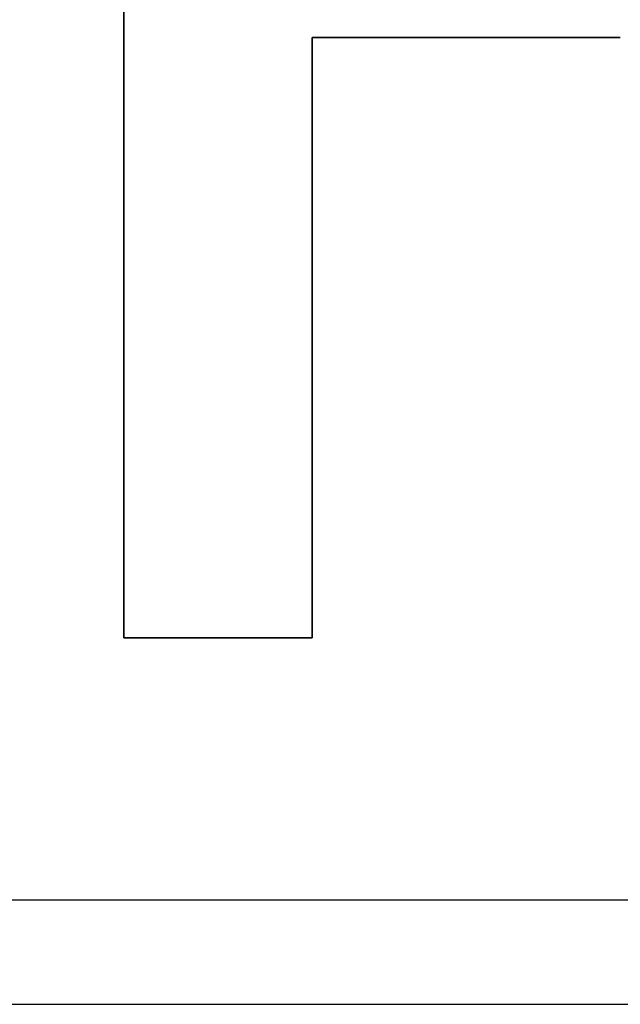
# Model space of a CAD drawing. Extents: x -1.48 to 1.48, y -1.03 to 1.03.
# Tile 65 of 90: x 0.7065 to 0.7468, y -0.646 to -0.58. Entities that reach past the tile are written whole.
import ezdxf

# ---------------------------------------------------------------- set-up
doc = ezdxf.new("R2010")
doc.units = 0
doc.layers.get('0').update_dxf_attribs({"linetype": 'CONTINUOUS'})

# ---------------------------------------------------------------- blocks, each defined once
blk = doc.blocks.new('*U1')
at = {"extrusion": (1, 0, 0)}
for p, q in [((0.713517, -0.621437, 0.154), (0.713517, -0.527437, 0.154)), ((0.713517, -0.527437, 0.1539), (0.713517, -0.621437, 0.1539)), ((0.713517, -0.621437, 0.154), (0.713517, -0.621437, 0.1539))]:
    blk.add_line(p, q, dxfattribs=at)
for p, q in [((0.713517, -0.527437, 0.1539), (0.713517, -0.621437, 0.1539)), ((0.713517, -0.621437, 0.154), (0.713517, -0.527437, 0.154)), ((0.726147, -0.621437, 0.1539), (0.726147, -0.581174, 0.1539)), ((0.726147, -0.581174, 0.1539), (0.746815, -0.581174, 0.1539)), ((0.746815, -0.581174, 0.154), (0.726147, -0.581174, 0.154)), ((0.726147, -0.581174, 0.154), (0.726147, -0.621437, 0.154)), ((0.746815, -0.581174, 0.154), (0.746815, -0.581174, 0.1539)), ((0.713517, -0.621437, 0.1539), (0.726147, -0.621437, 0.1539)), ((0.726147, -0.621437, 0.154), (0.713517, -0.621437, 0.154)), ((0.08, -0.639, -1.502), (0.92, -0.639, -1.502)), ((0.08, -0.646, -1.502), (0.92, -0.646, -1.502))]:
    blk.add_line(p, q)
at = {"extrusion": (0, 1, 0)}
for p, q in [((0.746815, -0.581174, 0.154), (0.726147, -0.581174, 0.154)), ((0.726147, -0.581174, 0.154), (0.726147, -0.581174, 0.1539)), ((0.726147, -0.581174, 0.1539), (0.746815, -0.581174, 0.1539)), ((0.746815, -0.581174, 0.154), (0.746815, -0.581174, 0.1539)), ((0.726147, -0.621437, 0.154), (0.713517, -0.621437, 0.154)), ((0.713517, -0.621437, 0.154), (0.713517, -0.621437, 0.1539)), ((0.713517, -0.621437, 0.1539), (0.726147, -0.621437, 0.1539)), ((0.726147, -0.621437, 0.154), (0.726147, -0.621437, 0.1539))]:
    blk.add_line(p, q, dxfattribs=at)
at = {"extrusion": (-1, 0, 0)}
for p, q in [((0.726147, -0.581174, 0.154), (0.726147, -0.621437, 0.154)), ((0.726147, -0.581174, 0.154), (0.726147, -0.581174, 0.1539)), ((0.726147, -0.621437, 0.1539), (0.726147, -0.581174, 0.1539)), ((0.726147, -0.621437, 0.154), (0.726147, -0.621437, 0.1539))]:
    blk.add_line(p, q, dxfattribs=at)
at = {"extrusion": (2e-16, -0.9998, -0.019996)}
blk.add_line((0.08, -0.639, -1.502), (0.92, -0.639, -1.502), dxfattribs=at)
at = {"extrusion": (0, -1, 0)}
for p, q in [((0.08, -0.646, -1.502), (0.92, -0.646, -1.502)), ((0.24, -0.646, -1.5645), (0.92, -0.646, -1.5645))]:
    blk.add_line(p, q, dxfattribs=at)
at = {"extrusion": (0, 0, -1)}
blk.add_line((0.24, -0.646, -1.5645), (0.92, -0.646, -1.5645), dxfattribs=at)

msp = doc.modelspace()

# ---------------------------------------------------------------- block references
msp.add_blockref('*U1', (0, 0))

doc.saveas('drawing.dxf')
